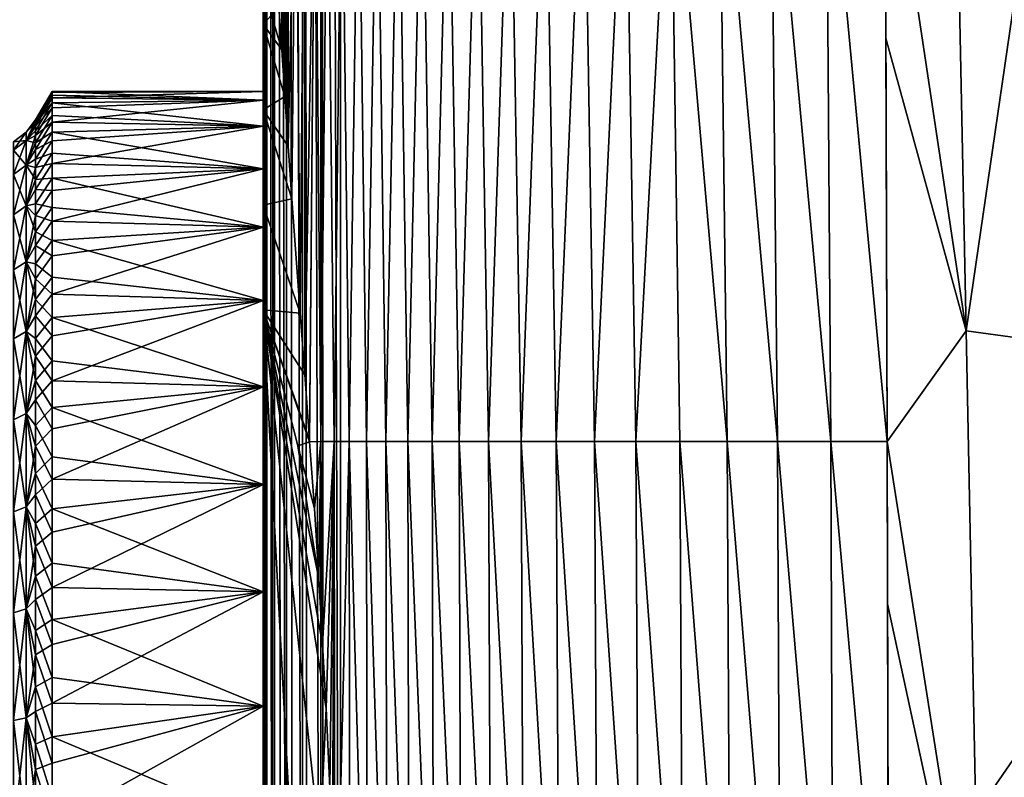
# Model space of a CAD drawing. Header units: metres. Extents: x -82 to 67, y -109 to 109.
# Tile 55 of 216: x -31 to -18, y -74 to -64. Entities that reach past the tile are written whole.
import ezdxf

# ---------------------------------------------------------------- set-up
doc = ezdxf.new("R2010")
doc.units = ezdxf.units.M
doc.layers.add('solid_21_382_010_XXX', color=7, linetype='CONTINUOUS')

msp = doc.modelspace()

# ---------------------------------------------------------------- linework, layer by layer
at = {"layer": 'solid_21_382_010_XXX'}
for points in [[(-27.759426, -86.85862, -23.413204), (-27.785965, -1.536012, -23.643032), (-27.786036, -9.794676, -23.643013)], [(-27.751268, -1.536012, -23.384115), (-27.785965, -1.536012, -23.643032), (-27.759426, -86.85862, -23.413204)], [(-27.751268, -1.536012, -23.384115), (-27.759426, -86.85862, -23.413204), (-27.751797, -86.85862, -23.383219)], [(-27.751268, -1.536012, -23.384115), (-27.751797, -86.85862, -23.383219), (-27.68355, -86.85862, -23.202497)], [(-27.65086, -1.536012, -23.142952), (-27.751268, -1.536012, -23.384115), (-27.68355, -86.85862, -23.202497)], [(-27.65086, -1.536012, -23.142952), (-27.68355, -86.85862, -23.202497), (-27.651501, -86.85862, -23.142622)], [(-27.65086, -1.536012, -23.142952), (-27.651501, -86.85862, -23.142622), (-27.565159, -86.85862, -23.016819)], [(-27.65086, -1.536012, -23.142952), (-27.565159, -86.85862, -23.016819), (-27.492321, -86.85862, -22.935762)], [(-27.491558, -1.536013, -22.935913), (-27.65086, -1.536012, -23.142952), (-27.492321, -86.85862, -22.935762)], [(-27.491558, -1.536013, -22.935913), (-27.492321, -86.85862, -22.935762), (-27.40963, -86.85862, -22.8619)], [(-27.491558, -1.536013, -22.935913), (-27.40963, -86.85862, -22.8619), (-27.285137, -86.85862, -22.777)], [(-27.28418, -1.536014, -22.777056), (-27.491558, -1.536013, -22.935913), (-27.285137, -86.85862, -22.777)], [(-27.28418, -1.536014, -22.777056), (-27.285137, -86.85862, -22.777), (-27.223434, -86.85862, -22.744213)], [(-27.28418, -1.536014, -22.777056), (-27.223434, -86.85862, -22.744213), (-27.044317, -86.858627, -22.677187)], [(-27.042805, -1.536016, -22.677168), (-27.28418, -1.536014, -22.777056), (-27.044317, -86.858627, -22.677187)], [(-27.042805, -1.536016, -22.677168), (-27.044317, -86.858627, -22.677187), (-27.012306, -86.858627, -22.669147)], [(-27.042805, -1.536016, -22.677168), (-27.012306, -86.858627, -22.669147), (-26.784435, -86.858612, -22.642931)], [(-26.784246, -44.197315, -22.642931), (-27.042805, -1.536016, -22.677168), (-26.784435, -86.858612, -22.642931)], [(-27.759426, -86.85862, -23.413204), (-27.786036, -9.794676, -23.643013), (-27.786104, -18.04299, -23.642994)], [(-27.759426, -86.85862, -23.413204), (-27.786104, -18.04299, -23.642994), (-27.786175, -26.476608, -23.642975)], [(-27.759426, -86.85862, -23.413204), (-27.786175, -26.476608, -23.642975), (-27.786228, -32.791092, -23.642962)], [(-27.759426, -86.85862, -23.413204), (-27.786228, -32.791092, -23.642962), (-27.786245, -34.849522, -23.642956)], [(-27.759426, -86.85862, -23.413204), (-27.786245, -34.849522, -23.642956), (-27.786303, -41.435684, -23.642941)], [(-27.759426, -86.85862, -23.413204), (-27.786303, -41.435684, -23.642941), (-27.786364, -48.769363, -23.642925)], [(2.598529, -44.197315, -22.642931), (-26.784246, -44.197315, -22.642931), (-26.784435, -86.858612, -22.642931)], [(2.598529, -44.197315, -22.642931), (-26.784435, -86.858612, -22.642931), (2.598693, -86.85862, -22.642931)], [(-27.759426, -86.85862, -23.413204), (-27.786364, -48.769363, -23.642925), (-27.786434, -57.046928, -23.642906)], [(-27.800741, -69.846321, -25.128345), (-27.786434, -57.046928, -23.642906), (-27.786961, -57.755116, -26.030739)], [(-27.800741, -69.846321, -25.128345), (-27.786514, -66.66568, -23.642885), (-27.786434, -57.046928, -23.642906)], [(-27.759426, -86.85862, -23.413204), (-27.786434, -57.046928, -23.642906), (-27.786514, -66.66568, -23.642885)], [(-27.800741, -67.35321, -27.598661), (-27.786961, -57.755116, -26.030739), (-27.786999, -58.463303, -28.300358)], [(-27.800741, -69.382645, -25.357151), (-27.800741, -69.846321, -25.128345), (-27.786961, -57.755116, -26.030739)], [(-27.800741, -67.35321, -27.598661), (-27.800741, -69.382645, -25.357151), (-27.786961, -57.755116, -26.030739)], [(-27.800741, -65.501404, -29.643818), (-27.786999, -58.463303, -28.300358), (-27.786598, -59.17149, -30.455368)], [(-27.800741, -65.501404, -29.643818), (-27.800741, -67.35321, -27.598661), (-27.786999, -58.463303, -28.300358)], [(-27.800741, -63.777161, -31.548262), (-27.800741, -65.501404, -29.643818), (-27.786598, -59.17149, -30.455368)], [(-19.630938, -61.307964, -59.902649), (-18.753109, -59.164127, -60.041855), (-18.565128, -68.395668, -59.669212)], [(-17.265322, -59.464993, -60.081902), (-18.565128, -68.395668, -59.669212), (-18.753109, -59.164127, -60.041855)], [(-17.090065, -68.596245, -59.719662), (-18.565128, -68.395668, -59.669212), (-17.265322, -59.464993, -60.081902)], [(-24.980425, -61.312878, -58.222404), (-24.556828, -61.312332, -58.560719), (-24.838541, -69.851814, -57.812885)], [(-24.556828, -61.312332, -58.560719), (-24.412767, -69.851646, -58.146591), (-24.838541, -69.851814, -57.812885)], [(-24.556828, -61.312332, -58.560719), (-24.092751, -61.311783, -58.852116), (-24.412767, -69.851646, -58.146591)], [(-24.092751, -61.311783, -58.852116), (-23.949068, -69.851479, -58.436848), (-24.412767, -69.851646, -58.146591)], [(-24.092751, -61.311783, -58.852116), (-23.587147, -61.311237, -59.100513), (-23.949068, -69.851479, -58.436848)], [(-23.587147, -61.311237, -59.100513), (-23.446907, -69.851311, -58.686977), (-23.949068, -69.851479, -58.436848)], [(-23.587147, -61.311237, -59.100513), (-23.039028, -61.310692, -59.309799), (-23.446907, -69.851311, -58.686977)], [(-23.039028, -61.310692, -59.309799), (-22.905777, -69.851143, -58.900303), (-23.446907, -69.851311, -58.686977)], [(-23.039028, -61.310692, -59.309799), (-22.447403, -61.310146, -59.483864), (-22.905777, -69.851143, -58.900303)], [(-22.447403, -61.310146, -59.483864), (-22.325169, -69.850975, -59.080135), (-22.905777, -69.851143, -58.900303)], [(-22.447403, -61.310146, -59.483864), (-21.811281, -61.309601, -59.626595), (-21.704575, -69.850807, -59.229801)], [(-22.447403, -61.310146, -59.483864), (-21.704575, -69.850807, -59.229801), (-22.325169, -69.850975, -59.080135)], [(-21.811281, -61.309601, -59.626595), (-21.129818, -61.309055, -59.741791), (-21.043625, -69.850632, -59.352562)], [(-21.811281, -61.309601, -59.626595), (-21.043625, -69.850632, -59.352562), (-21.704575, -69.850807, -59.229801)], [(-21.129818, -61.309055, -59.741791), (-20.402962, -61.30851, -59.832764), (-20.342861, -69.850464, -59.45137)], [(-21.129818, -61.309055, -59.741791), (-20.342861, -69.850464, -59.45137), (-21.043625, -69.850632, -59.352562)], [(-20.402962, -61.30851, -59.832764), (-19.630938, -61.307964, -59.902649), (-19.603203, -69.850296, -59.529034)], [(-20.402962, -61.30851, -59.832764), (-19.603203, -69.850296, -59.529034), (-20.342861, -69.850464, -59.45137)], [(-19.620083, -64.549423, -59.766426), (-19.630938, -61.307964, -59.902649), (-18.565128, -68.395668, -59.669212)], [(-19.603203, -69.850296, -59.529034), (-19.630938, -61.307964, -59.902649), (-19.620083, -64.549423, -59.766426)], [(-27.556562, -64.705078, -48.684975), (-27.59239, -64.13575, -48.011631), (-27.550016, -61.319427, -48.954659)], [(-27.516293, -65.317276, -49.321655), (-27.556562, -64.705078, -48.684975), (-27.550016, -61.319427, -48.954659)], [(-27.516293, -65.317276, -49.321655), (-27.550016, -61.319427, -48.954659), (-27.470064, -61.318882, -50.188332)], [(-27.47155, -65.970985, -49.91954), (-27.516293, -65.317276, -49.321655), (-27.470064, -61.318882, -50.188332)], [(-27.47155, -65.970985, -49.91954), (-27.470064, -61.318882, -50.188332), (-27.372503, -61.318336, -51.324055)], [(-27.42247, -66.664589, -50.476501), (-27.47155, -65.970985, -49.91954), (-27.372503, -61.318336, -51.324055)], [(-27.312693, -68.166687, -51.461151), (-27.42247, -66.664589, -50.476501), (-27.372503, -61.318336, -51.324055)], [(-27.312693, -68.166687, -51.461151), (-27.372503, -61.318336, -51.324055), (-27.255344, -61.317791, -52.365852)], [(-27.253014, -68.977142, -51.888012), (-27.312693, -68.166687, -51.461151), (-27.255344, -61.317791, -52.365852)], [(-27.253014, -68.977142, -51.888012), (-27.255344, -61.317791, -52.365852), (-27.116518, -61.317242, -53.31797)], [(-27.19125, -69.828682, -52.269718), (-27.253014, -68.977142, -51.888012), (-27.116518, -61.317242, -53.31797)], [(-27.19125, -69.828682, -52.269718), (-27.116518, -61.317242, -53.31797), (-27.189484, -69.85334, -52.279823)], [(-27.116518, -61.317242, -53.31797), (-27.040668, -69.853165, -53.161144), (-27.189484, -69.85334, -52.279823)], [(-27.116518, -61.317242, -53.31797), (-26.953936, -61.316696, -54.184708), (-27.040668, -69.853165, -53.161144)], [(-26.953936, -61.316696, -54.184708), (-26.867937, -69.852997, -53.96785), (-27.040668, -69.853165, -53.161144)], [(-26.953936, -61.316696, -54.184708), (-26.765505, -61.316151, -54.970375), (-26.867937, -69.852997, -53.96785)], [(-26.765505, -61.316151, -54.970375), (-26.669384, -69.852829, -54.703323), (-26.867937, -69.852997, -53.96785)], [(-26.765505, -61.316151, -54.970375), (-26.549135, -61.315605, -55.679268), (-26.669384, -69.852829, -54.703323)], [(-26.549135, -61.315605, -55.679268), (-26.443104, -69.852661, -55.37096), (-26.669384, -69.852829, -54.703323)], [(-26.549135, -61.315605, -55.679268), (-26.302752, -61.31506, -56.315697), (-26.443104, -69.852661, -55.37096)], [(-26.302752, -61.31506, -56.315697), (-26.187265, -69.852493, -55.974174), (-26.443104, -69.852661, -55.37096)], [(-26.302752, -61.31506, -56.315697), (-26.024452, -61.314514, -56.883949), (-26.187265, -69.852493, -55.974174)], [(-26.024452, -61.314514, -56.883949), (-25.900343, -69.852325, -56.516464), (-26.187265, -69.852493, -55.974174)], [(-26.024452, -61.314514, -56.883949), (-25.712475, -61.313969, -57.388298), (-25.900343, -69.852325, -56.516464)], [(-25.712475, -61.313969, -57.388298), (-25.580883, -69.852158, -57.001335), (-25.900343, -69.852325, -56.516464)], [(-25.712475, -61.313969, -57.388298), (-25.365053, -61.313423, -57.833023), (-25.580883, -69.852158, -57.001335)], [(-25.365053, -61.313423, -57.833023), (-25.227432, -69.851982, -57.432304), (-25.580883, -69.852158, -57.001335)], [(-25.365053, -61.313423, -57.833023), (-24.980425, -61.312878, -58.222404), (-25.227432, -69.851982, -57.432304)], [(-24.980425, -61.312878, -58.222404), (-24.838541, -69.851814, -57.812885), (-25.227432, -69.851982, -57.432304)], [(-27.800741, -62.77087, -43.771042), (-27.800741, -67.35321, -27.598661), (-27.800741, -65.501404, -29.643818)], [(-27.800741, -65.705704, -35.930515), (-27.800741, -67.35321, -27.598661), (-27.800741, -62.77087, -43.771042)], [(-27.800741, -62.77087, -43.771042), (-27.800741, -65.501404, -29.643818), (-27.800741, -63.777161, -31.548262)], [(-27.800741, -65.36451, -37.498943), (-27.800741, -62.77087, -43.771042), (-27.800741, -64.366249, -48.727791)], [(-27.69281, -64.250648, -48.368626), (-27.800741, -64.366249, -48.727791), (-27.800741, -62.77087, -43.771042)], [(-27.800741, -65.36451, -37.498943), (-27.800741, -65.705704, -35.930515), (-27.800741, -62.77087, -43.771042)], [(-27.69281, -64.250648, -48.368626), (-27.59239, -64.13575, -48.011631), (-27.556562, -64.705078, -48.684975)], [(-27.69281, -64.250648, -48.368626), (-27.556562, -64.705078, -48.684975), (-27.800741, -64.366249, -48.727791)], [(-27.800741, -64.366249, -48.727791), (-27.556562, -64.705078, -48.684975), (-27.516293, -65.317276, -49.321655)], [(-27.800741, -64.366249, -48.727791), (-27.516293, -65.317276, -49.321655), (-27.800741, -65.490997, -49.996059)], [(-27.800741, -66.266609, -43.77335), (-27.800741, -64.366249, -48.727791), (-27.800741, -65.490997, -49.996059)], [(-27.800741, -65.25, -39.099937), (-27.800741, -65.36451, -37.498943), (-27.800741, -64.366249, -48.727791)], [(-27.800741, -65.364502, -40.700977), (-27.800741, -65.25, -39.099937), (-27.800741, -64.366249, -48.727791)], [(-27.800741, -65.705681, -42.269405), (-27.800741, -65.364502, -40.700977), (-27.800741, -64.366249, -48.727791)], [(-27.800741, -66.266609, -43.77335), (-27.800741, -65.705681, -42.269405), (-27.800741, -64.366249, -48.727791)], [(-19.603203, -69.850296, -59.529034), (-19.620083, -64.549423, -59.766426), (-18.565128, -68.395668, -59.669212)], [(-30.789061, -65.637154, -38.535549), (-30.573997, -65.26516, -38.51622), (-30.573997, -65.252342, -39.329639)], [(-30.789061, -65.624771, -39.322227), (-30.573997, -65.252342, -39.329639), (-30.573997, -65.29834, -40.141796)], [(-30.789061, -65.624771, -39.322227), (-30.789061, -65.637154, -38.535549), (-30.573997, -65.252342, -39.329639)], [(-30.789061, -65.706367, -37.751827), (-30.573997, -65.336716, -37.705853), (-30.573997, -65.26516, -38.51622)], [(-30.789061, -65.637154, -38.535549), (-30.789061, -65.706367, -37.751827), (-30.573997, -65.26516, -38.51622)], [(-30.789061, -65.669281, -40.107738), (-30.573997, -65.29834, -40.141796), (-30.573997, -65.402931, -40.948658)], [(-30.789061, -65.669281, -40.107738), (-30.789061, -65.624771, -39.322227), (-30.573997, -65.29834, -40.141796)], [(-30.573997, -65.336716, -37.705853), (-27.800741, -65.36451, -37.498943), (-27.800741, -65.25, -39.099937)], [(-30.573997, -65.252342, -39.329639), (-27.800741, -65.25, -39.099937), (-27.800741, -65.364502, -40.700977)], [(-30.573997, -65.26516, -38.51622), (-30.573997, -65.336716, -37.705853), (-27.800741, -65.25, -39.099937)], [(-30.573997, -65.252342, -39.329639), (-30.573997, -65.26516, -38.51622), (-27.800741, -65.25, -39.099937)], [(-30.573997, -65.29834, -40.141796), (-30.573997, -65.252342, -39.329639), (-27.800741, -65.364502, -40.700977)], [(-30.573997, -65.402931, -40.948658), (-30.573997, -65.29834, -40.141796), (-27.800741, -65.364502, -40.700977)], [(-27.800741, -65.490997, -49.996059), (-27.516293, -65.317276, -49.321655), (-27.47155, -65.970985, -49.91954)], [(-30.789061, -65.706367, -37.751827), (-30.573997, -65.466644, -36.902836), (-30.573997, -65.336716, -37.705853)], [(-30.789061, -65.770454, -40.887981), (-30.573997, -65.402931, -40.948658), (-30.573997, -65.565521, -41.745689)], [(-30.789061, -65.770454, -40.887981), (-30.789061, -65.669281, -40.107738), (-30.573997, -65.402931, -40.948658)], [(-30.573997, -65.336716, -37.705853), (-30.573997, -65.466644, -36.902836), (-27.800741, -65.36451, -37.498943)], [(-30.573997, -65.402931, -40.948658), (-27.800741, -65.364502, -40.700977), (-27.800741, -65.705681, -42.269405)], [(-30.573997, -65.654297, -36.11116), (-27.800741, -65.705704, -35.930515), (-27.800741, -65.36451, -37.498943)], [(-30.573997, -65.466644, -36.902836), (-30.573997, -65.654297, -36.11116), (-27.800741, -65.36451, -37.498943)], [(-30.573997, -65.565521, -41.745689), (-30.573997, -65.402931, -40.948658), (-27.800741, -65.705681, -42.269405)], [(-30.789061, -65.832054, -36.975159), (-30.573997, -65.654297, -36.11116), (-30.573997, -65.466644, -36.902836)], [(-30.789061, -65.706367, -37.751827), (-30.789061, -65.832054, -36.975159), (-30.573997, -65.466644, -36.902836)], [(-30.789061, -65.927765, -41.658867), (-30.573997, -65.565521, -41.745689), (-30.573997, -65.785278, -42.528893)], [(-30.789061, -65.927765, -41.658867), (-30.789061, -65.770454, -40.887981), (-30.573997, -65.565521, -41.745689)], [(-30.573997, -65.785278, -42.528893), (-30.573997, -65.565521, -41.745689), (-27.800741, -65.705681, -42.269405)], [(-27.800741, -65.490997, -49.996059), (-27.47155, -65.970985, -49.91954), (-27.42247, -66.664589, -50.476501)], [(-27.800741, -65.490997, -49.996059), (-27.42247, -66.664589, -50.476501), (-27.800741, -66.747566, -51.133801)], [(-27.800741, -67.997772, -46.467133), (-27.800741, -65.490997, -49.996059), (-27.800741, -66.747566, -51.133801)], [(-27.800741, -67.035919, -45.182236), (-27.800741, -66.266609, -43.77335), (-27.800741, -65.490997, -49.996059)], [(-27.800741, -67.997772, -46.467133), (-27.800741, -67.035919, -45.182236), (-27.800741, -65.490997, -49.996059)], [(-30.915884, -65.787872, -39.100037), (-30.789061, -65.637154, -38.535549), (-30.789061, -65.624771, -39.322227)], [(-30.915884, -65.787872, -39.100037), (-30.789061, -65.624771, -39.322227), (-30.789061, -65.669281, -40.107738)], [(-30.915884, -65.896904, -37.575539), (-30.789061, -65.706367, -37.751827), (-30.789061, -65.637154, -38.535549)], [(-30.915884, -65.787872, -39.100037), (-30.915884, -65.896904, -37.575539), (-30.789061, -65.637154, -38.535549)], [(-30.915884, -65.896912, -40.624535), (-30.789061, -65.669281, -40.107738), (-30.789061, -65.770454, -40.887981)], [(-30.915884, -65.896912, -40.624535), (-30.915884, -65.787872, -39.100037), (-30.789061, -65.669281, -40.107738)], [(-30.915884, -65.896904, -37.575539), (-30.789061, -65.832054, -36.975159), (-30.789061, -65.706367, -37.751827)], [(-30.789061, -66.01355, -36.209602), (-30.573997, -65.898613, -35.335278), (-30.573997, -65.654297, -36.11116)], [(-30.789061, -65.832054, -36.975159), (-30.789061, -66.01355, -36.209602), (-30.573997, -65.654297, -36.11116)], [(-30.573997, -65.654297, -36.11116), (-30.573997, -65.898613, -35.335278), (-27.800741, -65.705704, -35.930515)], [(-30.573997, -65.785278, -42.528893), (-27.800741, -65.705681, -42.269405), (-27.800741, -66.266609, -43.77335)], [(-30.573997, -66.198364, -34.579067), (-27.800741, -66.26664, -34.426582), (-27.800741, -65.705704, -35.930515)], [(-30.573997, -65.898613, -35.335278), (-30.573997, -66.198364, -34.579067), (-27.800741, -65.705704, -35.930515)], [(-27.800741, -65.705704, -35.930515), (-27.800741, -69.382645, -25.357151), (-27.800741, -67.35321, -27.598661)], [(-27.800741, -65.705704, -35.930515), (-27.800741, -66.26664, -34.426582), (-27.800741, -69.382645, -25.357151)], [(-31.081686, -66.022942, -37.593662), (-30.915884, -65.896904, -37.575539), (-30.915884, -65.787872, -39.100037)], [(-31.081686, -65.915207, -39.100037), (-30.915884, -65.787872, -39.100037), (-30.915884, -65.896912, -40.624535)], [(-31.081686, -65.915207, -39.100037), (-31.081686, -66.022942, -37.593662), (-30.915884, -65.787872, -39.100037)], [(-30.915884, -65.896912, -40.624535), (-30.789061, -65.770454, -40.887981), (-30.789061, -65.927765, -41.658867)], [(-30.915884, -66.221779, -36.082073), (-30.789061, -66.01355, -36.209602), (-30.789061, -65.832054, -36.975159)], [(-30.915884, -65.896904, -37.575539), (-30.915884, -66.221779, -36.082073), (-30.789061, -65.832054, -36.975159)], [(-30.789061, -66.140381, -42.416367), (-30.573997, -65.785278, -42.528893), (-30.573997, -66.061111, -43.2943)], [(-30.789061, -66.140381, -42.416367), (-30.789061, -65.927765, -41.658867), (-30.573997, -65.785278, -42.528893)], [(-30.573997, -66.061111, -43.2943), (-30.573997, -65.785278, -42.528893), (-27.800741, -66.266609, -43.77335)], [(-31.081686, -66.343956, -36.11795), (-30.915884, -66.221779, -36.082073), (-30.915884, -65.896904, -37.575539)], [(-31.081686, -66.022942, -37.593662), (-31.081686, -66.343956, -36.11795), (-30.915884, -65.896904, -37.575539)], [(-31.081686, -66.022949, -40.606415), (-30.915884, -65.896912, -40.624535), (-30.915884, -66.221802, -42.117996)], [(-31.081686, -66.022949, -40.606415), (-31.081686, -65.915207, -39.100037), (-30.915884, -65.896912, -40.624535)], [(-30.915884, -66.221802, -42.117996), (-30.915884, -65.896912, -40.624535), (-30.789061, -65.927765, -41.658867)], [(-30.915884, -66.221802, -42.117996), (-30.789061, -65.927765, -41.658867), (-30.789061, -66.140381, -42.416367)], [(-30.789061, -66.249908, -35.459171), (-30.573997, -66.198364, -34.579067), (-30.573997, -65.898613, -35.335278)], [(-30.789061, -66.01355, -36.209602), (-30.789061, -66.249908, -35.459171), (-30.573997, -65.898613, -35.335278)], [(-31.081686, -66.343979, -42.082123), (-31.081686, -66.022949, -40.606415), (-30.915884, -66.221802, -42.117996)], [(-30.915884, -66.221779, -36.082073), (-30.789061, -66.249908, -35.459171), (-30.789061, -66.01355, -36.209602)], [(-30.789061, -66.407196, -43.156517), (-30.573997, -66.061111, -43.2943), (-30.573997, -66.391487, -44.037659)], [(-30.789061, -66.407196, -43.156517), (-30.789061, -66.140381, -42.416367), (-30.573997, -66.061111, -43.2943)], [(-30.573997, -66.391487, -44.037659), (-30.573997, -66.061111, -43.2943), (-27.800741, -66.266609, -43.77335)], [(-31.081686, -66.871727, -34.702942), (-30.915884, -66.755898, -34.650047), (-30.915884, -66.221779, -36.082073)], [(-31.081686, -66.343956, -36.11795), (-31.081686, -66.871727, -34.702942), (-30.915884, -66.221779, -36.082073)], [(-31.081686, -66.343979, -42.082123), (-30.915884, -66.221802, -42.117996), (-30.915884, -66.755928, -43.550022)], [(-30.915884, -66.221802, -42.117996), (-30.789061, -66.140381, -42.416367), (-30.789061, -66.407196, -43.156517)], [(-30.915884, -66.221779, -36.082073), (-30.915884, -66.755898, -34.650047), (-30.789061, -66.249908, -35.459171)], [(-30.915884, -66.755928, -43.550022), (-30.915884, -66.221802, -42.117996), (-30.789061, -66.407196, -43.156517)], [(-30.789061, -66.539894, -34.727787), (-30.573997, -66.55204, -33.846367), (-30.573997, -66.198364, -34.579067)], [(-30.789061, -66.249908, -35.459171), (-30.789061, -66.539894, -34.727787), (-30.573997, -66.198364, -34.579067)], [(-30.573997, -66.198364, -34.579067), (-30.573997, -66.55204, -33.846367), (-27.800741, -66.26664, -34.426582)], [(-31.081686, -66.871758, -43.497124), (-31.081686, -66.343979, -42.082123), (-30.915884, -66.755928, -43.550022)], [(-30.915884, -66.755898, -34.650047), (-30.789061, -66.539894, -34.727787), (-30.789061, -66.249908, -35.459171)], [(-30.573997, -66.391487, -44.037659), (-27.800741, -66.266609, -43.77335), (-27.800741, -67.035919, -45.182236)], [(-30.573997, -66.95768, -33.141254), (-27.800741, -67.035965, -33.017689), (-27.800741, -66.26664, -34.426582)], [(-30.573997, -66.55204, -33.846367), (-30.573997, -66.95768, -33.141254), (-27.800741, -66.26664, -34.426582)], [(-27.800741, -66.26664, -34.426582), (-27.800741, -67.035965, -33.017689), (-27.800741, -69.382645, -25.357151)], [(-30.915884, -66.755928, -43.550022), (-30.789061, -66.407196, -43.156517), (-30.789061, -66.726814, -43.875446)], [(-30.789061, -66.726814, -43.875446), (-30.573997, -66.391487, -44.037659), (-30.573997, -66.774765, -44.755287)], [(-30.789061, -66.726814, -43.875446), (-30.789061, -66.407196, -43.156517), (-30.573997, -66.391487, -44.037659)], [(-30.573997, -66.774765, -44.755287), (-30.573997, -66.391487, -44.037659), (-27.800741, -67.035919, -45.182236)], [(-30.915884, -66.755898, -34.650047), (-30.789061, -66.881981, -34.019279), (-30.789061, -66.539894, -34.727787)], [(-30.789061, -66.539894, -34.727787), (-30.789061, -66.881981, -34.019279), (-30.573997, -66.55204, -33.846367)], [(-30.789061, -66.881981, -34.019279), (-30.573997, -66.95768, -33.141254), (-30.573997, -66.55204, -33.846367)], [(-30.915884, -66.755928, -43.550022), (-30.789061, -66.726814, -43.875446), (-30.789061, -67.097565, -44.569389)], [(-30.789061, -67.097565, -44.569389), (-30.789061, -66.726814, -43.875446), (-30.573997, -66.774765, -44.755287)], [(-27.800741, -66.747566, -51.133801), (-27.42247, -66.664589, -50.476501), (-27.312693, -68.166687, -51.461151)], [(-27.800741, -70.952629, -24.65531), (-27.786514, -66.66568, -23.642885), (-27.800741, -69.846321, -25.128345)], [(-27.800741, -74.274574, -23.787798), (-27.786602, -77.060219, -23.64286), (-27.786514, -66.66568, -23.642885)], [(-27.800741, -74.252876, -23.79096), (-27.800741, -74.274574, -23.787798), (-27.786514, -66.66568, -23.642885)], [(-27.800741, -74.231377, -23.794138), (-27.800741, -74.252876, -23.79096), (-27.786514, -66.66568, -23.642885)], [(-27.800741, -72.5811, -24.131348), (-27.800741, -74.231377, -23.794138), (-27.786514, -66.66568, -23.642885)], [(-27.800741, -70.952629, -24.65531), (-27.800741, -72.5811, -24.131348), (-27.786514, -66.66568, -23.642885)], [(-27.759426, -86.85862, -23.413204), (-27.786514, -66.66568, -23.642885), (-27.786602, -77.060219, -23.64286)], [(-31.081686, -67.595497, -33.377449), (-30.915884, -67.488373, -33.308609), (-30.915884, -66.755898, -34.650047)], [(-31.081686, -66.871727, -34.702942), (-31.081686, -67.595497, -33.377449), (-30.915884, -66.755898, -34.650047)], [(-31.081686, -66.871758, -43.497124), (-30.915884, -66.755928, -43.550022), (-30.915884, -67.488411, -44.891457)], [(-31.081686, -67.595535, -44.822613), (-31.081686, -66.871758, -43.497124), (-30.915884, -67.488411, -44.891457)], [(-30.915884, -66.755898, -34.650047), (-30.915884, -67.488373, -33.308609), (-30.789061, -66.881981, -34.019279)], [(-30.915884, -67.488411, -44.891457), (-30.915884, -66.755928, -43.550022), (-30.789061, -67.097565, -44.569389)], [(-30.789061, -67.097565, -44.569389), (-30.573997, -66.774765, -44.755287), (-30.573997, -67.208847, -45.443264)], [(-30.573997, -67.208847, -45.443264), (-30.573997, -66.774765, -44.755287), (-27.800741, -67.035919, -45.182236)], [(-27.800741, -66.747566, -51.133801), (-27.312693, -68.166687, -51.461151), (-27.800741, -68.120979, -52.127441)], [(-27.800741, -69.132751, -47.602123), (-27.800741, -66.747566, -51.133801), (-27.800741, -68.120979, -52.127441)], [(-27.800741, -69.132751, -47.602123), (-27.800741, -67.997772, -46.467133), (-27.800741, -66.747566, -51.133801)], [(-30.915884, -67.488373, -33.308609), (-30.789061, -67.274391, -33.337349), (-30.789061, -66.881981, -34.019279)], [(-30.789061, -66.881981, -34.019279), (-30.789061, -67.274391, -33.337349), (-30.573997, -66.95768, -33.141254)], [(-30.789061, -67.274391, -33.337349), (-30.573997, -67.413269, -32.467213), (-30.573997, -66.95768, -33.141254)], [(-30.573997, -66.95768, -33.141254), (-30.573997, -67.413269, -32.467213), (-27.800741, -67.035965, -33.017689)], [(-30.915884, -67.488411, -44.891457), (-30.789061, -67.097565, -44.569389), (-30.789061, -67.517502, -45.234718)], [(-30.789061, -67.517502, -45.234718), (-30.789061, -67.097565, -44.569389), (-30.573997, -67.208847, -45.443264)], [(-30.573997, -67.208847, -45.443264), (-27.800741, -67.035919, -45.182236), (-27.800741, -67.997772, -46.467133)], [(-30.573997, -67.916321, -31.827934), (-27.800741, -67.997833, -31.7328), (-27.800741, -67.035965, -33.017689)], [(-30.573997, -67.413269, -32.467213), (-30.573997, -67.916321, -31.827934), (-27.800741, -67.035965, -33.017689)], [(-27.800741, -67.035965, -33.017689), (-27.800741, -69.846321, -25.128345), (-27.800741, -69.382645, -25.357151)], [(-27.800741, -67.035965, -33.017689), (-27.800741, -67.997833, -31.7328), (-27.800741, -69.846321, -25.128345)], [(-30.789061, -67.517502, -45.234718), (-30.573997, -67.208847, -45.443264), (-30.573997, -67.691498, -46.098053)], [(-30.573997, -67.691498, -46.098053), (-30.573997, -67.208847, -45.443264), (-27.800741, -67.997772, -46.467133)], [(-30.915884, -67.488373, -33.308609), (-30.789061, -67.715065, -32.68557), (-30.789061, -67.274391, -33.337349)], [(-30.789061, -67.274391, -33.337349), (-30.789061, -67.715065, -32.68557), (-30.573997, -67.413269, -32.467213)], [(-31.081686, -68.500534, -32.168449), (-30.915884, -68.404305, -32.085064), (-30.915884, -67.488373, -33.308609)], [(-31.081686, -67.595497, -33.377449), (-31.081686, -68.500534, -32.168449), (-30.915884, -67.488373, -33.308609)], [(-31.081686, -67.595535, -44.822613), (-30.915884, -67.488411, -44.891457), (-30.915884, -68.40435, -46.114994)], [(-30.915884, -67.488373, -33.308609), (-30.915884, -68.404305, -32.085064), (-30.789061, -67.715065, -32.68557)], [(-30.915884, -67.488411, -44.891457), (-30.789061, -67.517502, -45.234718), (-30.789061, -67.984436, -45.86795)], [(-30.915884, -68.40435, -46.114994), (-30.915884, -67.488411, -44.891457), (-30.789061, -67.984436, -45.86795)], [(-30.789061, -67.715065, -32.68557), (-30.573997, -67.916321, -31.827934), (-30.573997, -67.413269, -32.467213)], [(-30.789061, -67.984436, -45.86795), (-30.789061, -67.517502, -45.234718), (-30.573997, -67.691498, -46.098053)], [(-31.081686, -68.500587, -46.031605), (-31.081686, -67.595535, -44.822613), (-30.915884, -68.40435, -46.114994)], [(-30.915884, -68.404305, -32.085064), (-30.789061, -68.201698, -32.067345), (-30.789061, -67.715065, -32.68557)], [(-30.789061, -67.984436, -45.86795), (-30.573997, -67.691498, -46.098053), (-30.573997, -68.220314, -46.716381)], [(-30.789061, -67.715065, -32.68557), (-30.789061, -68.201698, -32.067345), (-30.573997, -67.916321, -31.827934)], [(-30.573997, -68.220314, -46.716381), (-30.573997, -67.691498, -46.098053), (-27.800741, -67.997772, -46.467133)], [(-30.915884, -68.40435, -46.114994), (-30.789061, -67.984436, -45.86795), (-30.789061, -68.495918, -46.465778)], [(-30.789061, -68.201698, -32.067345), (-30.573997, -68.464233, -31.226692), (-30.573997, -67.916321, -31.827934)], [(-30.789061, -68.495918, -46.465778), (-30.789061, -67.984436, -45.86795), (-30.573997, -68.220314, -46.716381)], [(-30.573997, -67.916321, -31.827934), (-30.573997, -68.464233, -31.226692), (-27.800741, -67.997833, -31.7328)], [(-30.573997, -68.220314, -46.716381), (-27.800741, -67.997772, -46.467133), (-27.800741, -69.132751, -47.602123)], [(-30.573997, -69.054291, -30.666504), (-27.800741, -69.132813, -30.597822), (-27.800741, -67.997833, -31.7328)], [(-30.573997, -68.464233, -31.226692), (-30.573997, -69.054291, -30.666504), (-27.800741, -67.997833, -31.7328)], [(-27.800741, -67.997833, -31.7328), (-27.800741, -70.952629, -24.65531), (-27.800741, -69.846321, -25.128345)], [(-27.800741, -67.997833, -31.7328), (-27.800741, -69.132813, -30.597822), (-27.800741, -70.952629, -24.65531)], [(-27.800741, -68.120979, -52.127441), (-27.19125, -69.828682, -52.269718), (-27.189484, -69.85334, -52.279823)], [(-27.344141, -69.906311, -52.512096), (-27.800741, -68.120979, -52.127441), (-27.189484, -69.85334, -52.279823)], [(-27.800741, -68.120979, -52.127441), (-27.067678, -71.651024, -52.888), (-27.020288, -72.517921, -53.074776)], [(-27.344141, -69.906311, -52.512096), (-27.067678, -71.651024, -52.888), (-27.800741, -68.120979, -52.127441)], [(-27.800741, -68.120979, -52.127441), (-27.020288, -72.517921, -53.074776), (-26.970734, -73.359505, -53.2561)], [(-27.800741, -68.120979, -52.127441), (-26.970734, -73.359505, -53.2561), (-27.057266, -75.141716, -53.640083)], [(-27.800741, -68.120979, -52.127441), (-27.312693, -68.166687, -51.461151), (-27.253014, -68.977142, -51.888012)], [(-27.800741, -68.120979, -52.127441), (-27.253014, -68.977142, -51.888012), (-27.19125, -69.828682, -52.269718)], [(-27.800741, -68.120979, -52.127441), (-27.057266, -75.141716, -53.640083), (-27.33415, -76.93734, -54.026955)], [(-27.800741, -68.120979, -52.127441), (-27.33415, -76.93734, -54.026955), (-27.800741, -78.771049, -54.422028)], [(-27.800741, -70.417671, -48.564022), (-27.800741, -68.120979, -52.127441), (-27.800741, -78.771049, -54.422028)], [(-27.800741, -70.417671, -48.564022), (-27.800741, -69.132751, -47.602123), (-27.800741, -68.120979, -52.127441)], [(-30.915884, -68.404305, -32.085064), (-30.789061, -68.73175, -31.485916), (-30.789061, -68.201698, -32.067345)], [(-30.789061, -68.201698, -32.067345), (-30.789061, -68.73175, -31.485916), (-30.573997, -68.464233, -31.226692)], [(-30.789061, -68.495918, -46.465778), (-30.573997, -68.220314, -46.716381), (-30.573997, -68.792313, -47.294758)], [(-30.573997, -68.792313, -47.294758), (-30.573997, -68.220314, -46.716381), (-27.800741, -69.132751, -47.602123)], [(-31.081686, -69.56842, -31.100559), (-30.915884, -69.485039, -31.004326), (-30.915884, -68.404305, -32.085064)], [(-31.081686, -68.500534, -32.168449), (-31.081686, -69.56842, -31.100559), (-30.915884, -68.404305, -32.085064)], [(-31.081686, -68.500587, -46.031605), (-30.915884, -68.40435, -46.114994), (-30.915884, -69.485092, -47.195724)], [(-30.915884, -68.404305, -32.085064), (-30.915884, -69.485039, -31.004326), (-30.789061, -68.73175, -31.485916)], [(-30.915884, -68.40435, -46.114994), (-30.789061, -68.495918, -46.465778), (-30.789061, -69.049286, -47.025082)], [(-30.915884, -69.485092, -47.195724), (-30.915884, -68.40435, -46.114994), (-30.789061, -69.049286, -47.025082)], [(-19.603203, -69.850296, -59.529034), (-18.565128, -68.395668, -59.669212), (-18.382854, -77.627205, -59.245567)], [(-17.090065, -68.596245, -59.719662), (-18.382854, -77.627205, -59.245567), (-18.565128, -68.395668, -59.669212)], [(-31.081686, -69.568481, -47.099491), (-31.081686, -68.500587, -46.031605), (-30.915884, -69.485092, -47.195724)], [(-30.789061, -68.73175, -31.485916), (-30.573997, -69.054291, -30.666504), (-30.573997, -68.464233, -31.226692)], [(-30.789061, -69.049286, -47.025082), (-30.789061, -68.495918, -46.465778), (-30.573997, -68.792313, -47.294758)], [(-16.920248, -77.727493, -59.307304), (-18.382854, -77.627205, -59.245567), (-17.090065, -68.596245, -59.719662)], [(-30.915884, -69.485039, -31.004326), (-30.789061, -69.302437, -30.944323), (-30.789061, -68.73175, -31.485916)], [(-30.789061, -68.73175, -31.485916), (-30.789061, -69.302437, -30.944323), (-30.573997, -69.054291, -30.666504)], [(-30.789061, -69.049286, -47.025082), (-30.573997, -68.792313, -47.294758), (-30.573997, -69.404625, -47.830303)], [(-30.573997, -69.404625, -47.830303), (-30.573997, -68.792313, -47.294758), (-27.800741, -69.132751, -47.602123)], [(-30.915884, -69.485092, -47.195724), (-30.789061, -69.049286, -47.025082), (-30.789061, -69.641617, -47.542904)], [(-30.789061, -69.641617, -47.542904), (-30.789061, -69.049286, -47.025082), (-30.573997, -69.404625, -47.830303)], [(-30.789061, -69.302437, -30.944323), (-30.573997, -69.683151, -30.150526), (-30.573997, -69.054291, -30.666504)], [(-30.573997, -69.054291, -30.666504), (-30.573997, -69.683151, -30.150526), (-27.800741, -69.132813, -30.597822)], [(-30.573997, -69.404625, -47.830303), (-27.800741, -69.132751, -47.602123), (-27.800741, -70.417671, -48.564022)], [(-30.573997, -70.347672, -29.681328), (-27.800741, -70.417709, -29.63595), (-27.800741, -69.132813, -30.597822)], [(-30.573997, -69.683151, -30.150526), (-30.573997, -70.347672, -29.681328), (-27.800741, -69.132813, -30.597822)], [(-27.800741, -69.132813, -30.597822), (-27.800741, -70.417709, -29.63595), (-27.800741, -70.952629, -24.65531)], [(-30.915884, -69.485039, -31.004326), (-30.789061, -69.910797, -30.445385), (-30.789061, -69.302437, -30.944323)], [(-30.789061, -69.302437, -30.944323), (-30.789061, -69.910797, -30.445385), (-30.573997, -69.683151, -30.150526)], [(-30.789061, -69.641617, -47.542904), (-30.573997, -69.404625, -47.830303), (-30.573997, -70.054115, -48.320255)], [(-30.573997, -70.054115, -48.320255), (-30.573997, -69.404625, -47.830303), (-27.800741, -70.417671, -48.564022)], [(-31.081686, -70.77742, -30.195515), (-30.915884, -70.708572, -30.088394), (-30.915884, -69.485039, -31.004326)], [(-31.081686, -69.56842, -31.100559), (-31.081686, -70.77742, -30.195515), (-30.915884, -69.485039, -31.004326)], [(-31.081686, -69.568481, -47.099491), (-30.915884, -69.485092, -47.195724), (-30.915884, -70.708641, -48.111649)], [(-31.081686, -70.777481, -48.004528), (-31.081686, -69.568481, -47.099491), (-30.915884, -70.708641, -48.111649)], [(-30.915884, -69.485039, -31.004326), (-30.915884, -70.708572, -30.088394), (-30.789061, -69.910797, -30.445385)], [(-30.915884, -69.485092, -47.195724), (-30.789061, -69.641617, -47.542904), (-30.789061, -70.269798, -48.016537)], [(-30.915884, -70.708641, -48.111649), (-30.915884, -69.485092, -47.195724), (-30.789061, -70.269798, -48.016537)], [(-30.789061, -70.269798, -48.016537), (-30.789061, -69.641617, -47.542904), (-30.573997, -70.054115, -48.320255)], [(-30.789061, -69.910797, -30.445385), (-30.573997, -70.347672, -29.681328), (-30.573997, -69.683151, -30.150526)], [(-30.915884, -70.708572, -30.088394), (-30.789061, -70.553604, -29.991741), (-30.789061, -69.910797, -30.445385)], [(-30.789061, -69.910797, -30.445385), (-30.789061, -70.553604, -29.991741), (-30.573997, -70.347672, -29.681328)], [(-27.344141, -69.906311, -52.512096), (-27.189484, -69.85334, -52.279823), (-27.127975, -70.733185, -52.608181)], [(-27.344141, -69.906311, -52.512096), (-27.127975, -70.733185, -52.608181), (-27.067678, -71.651024, -52.888)], [(-27.127975, -70.733185, -52.608181), (-27.189484, -69.85334, -52.279823), (-27.040668, -69.853165, -53.161144)], [(-27.067678, -71.651024, -52.888), (-27.127975, -70.733185, -52.608181), (-27.040668, -69.853165, -53.161144)], [(-27.020288, -72.517921, -53.074776), (-27.067678, -71.651024, -52.888), (-27.040668, -69.853165, -53.161144)], [(-27.020288, -72.517921, -53.074776), (-27.040668, -69.853165, -53.161144), (-26.867937, -69.852997, -53.96785)], [(-26.970734, -73.359505, -53.2561), (-27.020288, -72.517921, -53.074776), (-26.867937, -69.852997, -53.96785)], [(-26.924379, -74.401688, -53.3918), (-26.970734, -73.359505, -53.2561), (-26.867937, -69.852997, -53.96785)], [(-26.889294, -75.457573, -53.465431), (-26.924379, -74.401688, -53.3918), (-26.867937, -69.852997, -53.96785)], [(-26.867468, -76.519562, -53.47718), (-26.889294, -75.457573, -53.465431), (-26.867937, -69.852997, -53.96785)], [(-26.860039, -77.580391, -53.427662), (-26.867937, -69.852997, -53.96785), (-26.669384, -69.852829, -54.703323)], [(-26.860039, -77.580391, -53.427662), (-26.867468, -76.519562, -53.47718), (-26.867937, -69.852997, -53.96785)], [(-26.860039, -77.580391, -53.427662), (-26.669384, -69.852829, -54.703323), (-26.662472, -78.397552, -54.087967)], [(-26.669384, -69.852829, -54.703323), (-26.443104, -69.852661, -55.37096), (-26.432365, -78.397453, -54.76313)], [(-26.669384, -69.852829, -54.703323), (-26.432365, -78.397453, -54.76313), (-26.662472, -78.397552, -54.087967)], [(-26.443104, -69.852661, -55.37096), (-26.187265, -69.852493, -55.974174), (-26.172312, -78.397346, -55.376163)], [(-26.443104, -69.852661, -55.37096), (-26.172312, -78.397346, -55.376163), (-26.432365, -78.397453, -54.76313)], [(-26.187265, -69.852493, -55.974174), (-25.900343, -69.852325, -56.516464), (-25.880909, -78.397247, -55.930164)], [(-26.187265, -69.852493, -55.974174), (-25.880909, -78.397247, -55.930164), (-26.172312, -78.397346, -55.376163)], [(-25.900343, -69.852325, -56.516464), (-25.580883, -69.852158, -57.001335), (-25.556854, -78.397141, -56.428268)], [(-25.900343, -69.852325, -56.516464), (-25.556854, -78.397141, -56.428268), (-25.880909, -78.397247, -55.930164)], [(-25.580883, -69.852158, -57.001335), (-25.227432, -69.851982, -57.432304), (-25.198849, -78.397041, -56.873608)], [(-25.580883, -69.852158, -57.001335), (-25.198849, -78.397041, -56.873608), (-25.556854, -78.397141, -56.428268)], [(-25.227432, -69.851982, -57.432304), (-24.838541, -69.851814, -57.812885), (-24.805593, -78.396935, -57.269314)], [(-25.227432, -69.851982, -57.432304), (-24.805593, -78.396935, -57.269314), (-25.198849, -78.397041, -56.873608)], [(-24.838541, -69.851814, -57.812885), (-24.412767, -69.851646, -58.146591), (-24.375795, -78.396828, -57.61853)], [(-24.838541, -69.851814, -57.812885), (-24.375795, -78.396828, -57.61853), (-24.805593, -78.396935, -57.269314)], [(-24.412767, -69.851646, -58.146591), (-23.949068, -69.851479, -58.436848), (-23.908579, -78.396729, -57.924366)], [(-24.412767, -69.851646, -58.146591), (-23.908579, -78.396729, -57.924366), (-24.375795, -78.396828, -57.61853)], [(-23.949068, -69.851479, -58.436848), (-23.446907, -69.851311, -58.686977), (-23.403744, -78.396622, -58.189911)], [(-23.949068, -69.851479, -58.436848), (-23.403744, -78.396622, -58.189911), (-23.908579, -78.396729, -57.924366)], [(-23.446907, -69.851311, -58.686977), (-22.905777, -69.851143, -58.900303), (-22.861141, -78.396523, -58.418251)], [(-23.446907, -69.851311, -58.686977), (-22.861141, -78.396523, -58.418251), (-23.403744, -78.396622, -58.189911)], [(-22.905777, -69.851143, -58.900303), (-22.325169, -69.850975, -59.080135), (-22.280628, -78.396416, -58.612469)], [(-22.905777, -69.851143, -58.900303), (-22.280628, -78.396416, -58.612469), (-22.861141, -78.396523, -58.418251)], [(-22.325169, -69.850975, -59.080135), (-21.704575, -69.850807, -59.229801), (-21.662056, -78.396317, -58.77565)], [(-22.325169, -69.850975, -59.080135), (-21.662056, -78.396317, -58.77565), (-22.280628, -78.396416, -58.612469)], [(-21.704575, -69.850807, -59.229801), (-21.043625, -69.850632, -59.352562), (-21.005367, -78.39621, -58.910866)], [(-21.704575, -69.850807, -59.229801), (-21.005367, -78.39621, -58.910866), (-21.662056, -78.396317, -58.77565)], [(-21.043625, -69.850632, -59.352562), (-20.342861, -69.850464, -59.45137), (-20.311485, -78.396111, -59.020981)], [(-21.043625, -69.850632, -59.352562), (-20.311485, -78.396111, -59.020981), (-21.005367, -78.39621, -58.910866)], [(-20.342861, -69.850464, -59.45137), (-19.603203, -69.850296, -59.529034), (-19.581964, -78.396004, -59.108742)], [(-20.342861, -69.850464, -59.45137), (-19.581964, -78.396004, -59.108742), (-20.311485, -78.396111, -59.020981)], [(-19.597031, -71.983803, -59.428417), (-19.603203, -69.850296, -59.529034), (-18.382854, -77.627205, -59.245567)], [(-19.581964, -78.396004, -59.108742), (-19.603203, -69.850296, -59.529034), (-19.597031, -71.983803, -59.428417)], [(-30.789061, -70.269798, -48.016537), (-30.573997, -70.054115, -48.320255), (-30.573997, -70.737228, -48.761936)], [(-30.573997, -70.737228, -48.761936), (-30.573997, -70.054115, -48.320255), (-27.800741, -70.417671, -48.564022)], [(-30.915884, -70.708641, -48.111649), (-30.789061, -70.269798, -48.016537), (-30.789061, -70.930702, -48.443604)], [(-30.789061, -70.930702, -48.443604), (-30.789061, -70.269798, -48.016537), (-30.573997, -70.737228, -48.761936)], [(-30.789061, -70.553604, -29.991741), (-30.573997, -71.044449, -29.26133), (-30.573997, -70.347672, -29.681328)], [(-30.573997, -70.347672, -29.681328), (-30.573997, -71.044449, -29.26133), (-27.800741, -70.417709, -29.63595)], [(-30.573997, -70.737228, -48.761936), (-27.800741, -70.417671, -48.564022), (-27.800741, -71.826584, -49.333359)], [(-30.573997, -71.769661, -28.892826), (-27.800741, -71.826607, -28.866631), (-27.800741, -70.417709, -29.63595)], [(-30.573997, -71.044449, -29.26133), (-30.573997, -71.769661, -28.892826), (-27.800741, -70.417709, -29.63595)], [(-27.800741, -71.826584, -49.333359), (-27.800741, -70.417671, -48.564022), (-27.800741, -78.771049, -54.422028)], [(-27.800741, -70.417709, -29.63595), (-27.800741, -72.5811, -24.131348), (-27.800741, -70.952629, -24.65531)], [(-27.800741, -70.417709, -29.63595), (-27.800741, -71.826607, -28.866631), (-27.800741, -72.5811, -24.131348)], [(-30.915884, -70.708572, -30.088394), (-30.789061, -71.227493, -29.585766), (-30.789061, -70.553604, -29.991741)], [(-30.789061, -70.553604, -29.991741), (-30.789061, -71.227493, -29.585766), (-30.573997, -71.044449, -29.26133)], [(-31.081686, -72.102913, -29.471739), (-30.915884, -72.050011, -29.355911), (-30.915884, -70.708572, -30.088394)], [(-31.081686, -70.77742, -30.195515), (-31.081686, -72.102913, -29.471739), (-30.915884, -70.708572, -30.088394)], [(-31.081686, -70.777481, -48.004528), (-30.915884, -70.708641, -48.111649), (-30.915884, -72.050079, -48.84412)], [(-30.915884, -70.708572, -30.088394), (-30.915884, -72.050011, -29.355911), (-30.789061, -71.227493, -29.585766)], [(-30.915884, -70.708641, -48.111649), (-30.789061, -70.930702, -48.443604), (-30.789061, -71.620705, -48.821751)], [(-30.915884, -72.050079, -48.84412), (-30.915884, -70.708641, -48.111649), (-30.789061, -71.620705, -48.821751)], [(-30.789061, -70.930702, -48.443604), (-30.573997, -70.737228, -48.761936), (-30.573997, -71.450592, -49.153156)], [(-30.573997, -71.450592, -49.153156), (-30.573997, -70.737228, -48.761936), (-27.800741, -71.826584, -49.333359)], [(-31.081686, -72.102974, -48.728291), (-31.081686, -70.777481, -48.004528), (-30.915884, -72.050079, -48.84412)], [(-30.789061, -71.620705, -48.821751), (-30.789061, -70.930702, -48.443604), (-30.573997, -71.450592, -49.153156)], [(-30.789061, -71.227493, -29.585766), (-30.573997, -71.769661, -28.892826), (-30.573997, -71.044449, -29.26133)], [(-30.915884, -72.050011, -29.355911), (-30.789061, -71.9291, -29.229496), (-30.789061, -71.227493, -29.585766)], [(-30.789061, -71.227493, -29.585766), (-30.789061, -71.9291, -29.229496), (-30.573997, -71.769661, -28.892826)], [(-30.789061, -71.620705, -48.821751), (-30.573997, -71.450592, -49.153156), (-30.573997, -72.190224, -49.491745)], [(-30.573997, -72.190224, -49.491745), (-30.573997, -71.450592, -49.153156), (-27.800741, -71.826584, -49.333359)], [(-30.915884, -72.050079, -48.84412), (-30.789061, -71.620705, -48.821751), (-30.789061, -72.3358, -49.148853)], [(-30.789061, -72.3358, -49.148853), (-30.789061, -71.620705, -48.821751), (-30.573997, -72.190224, -49.491745)], [(-30.789061, -71.9291, -29.229496), (-30.573997, -72.519722, -28.577646), (-30.573997, -71.769661, -28.892826)], [(-30.573997, -71.769661, -28.892826), (-30.573997, -72.519722, -28.577646), (-27.800741, -71.826607, -28.866631)], [(-30.573997, -72.190224, -49.491745), (-27.800741, -71.826584, -49.333359), (-27.800741, -73.330528, -49.894299)], [(-30.573997, -73.290466, -28.317541), (-27.800741, -73.330544, -28.305698), (-27.800741, -71.826607, -28.866631)], [(-30.573997, -72.519722, -28.577646), (-30.573997, -73.290466, -28.317541), (-27.800741, -71.826607, -28.866631)], [(-27.800741, -73.330528, -49.894299), (-27.800741, -71.826584, -49.333359), (-27.800741, -78.771049, -54.422028)], [(-27.800741, -71.826607, -28.866631), (-27.800741, -74.231377, -23.794138), (-27.800741, -72.5811, -24.131348)], [(-27.800741, -71.826607, -28.866631), (-27.800741, -73.330544, -28.305698), (-27.800741, -74.231377, -23.794138)], [(-30.915884, -72.050011, -29.355911), (-30.789061, -72.654572, -28.924898), (-30.789061, -71.9291, -29.229496)], [(-30.789061, -71.9291, -29.229496), (-30.789061, -72.654572, -28.924898), (-30.573997, -72.519722, -28.577646)], [(-19.581964, -78.396004, -59.108742), (-19.597031, -71.983803, -59.428417), (-18.382854, -77.627205, -59.245567)], [(-31.081686, -73.517914, -28.94397), (-30.915884, -73.48204, -28.821793), (-30.915884, -72.050011, -29.355911)], [(-31.081686, -72.102913, -29.471739), (-31.081686, -73.517914, -28.94397), (-30.915884, -72.050011, -29.355911)], [(-31.081686, -72.102974, -48.728291), (-30.915884, -72.050079, -48.84412), (-30.915884, -73.482109, -49.378227)], [(-31.081686, -73.517982, -49.256054), (-31.081686, -72.102974, -48.728291), (-30.915884, -73.482109, -49.378227)], [(-30.915884, -72.050011, -29.355911), (-30.915884, -73.48204, -28.821793), (-30.789061, -72.654572, -28.924898)], [(-30.915884, -72.050079, -48.84412), (-30.789061, -72.3358, -49.148853), (-30.789061, -73.073242, -49.42363)], [(-30.915884, -73.482109, -49.378227), (-30.915884, -72.050079, -48.84412), (-30.789061, -73.073242, -49.42363)], [(-30.789061, -72.3358, -49.148853), (-30.573997, -72.190224, -49.491745), (-30.573997, -72.952385, -49.775997)], [(-30.573997, -72.952385, -49.775997), (-30.573997, -72.190224, -49.491745), (-27.800741, -73.330528, -49.894299)], [(-30.789061, -73.073242, -49.42363), (-30.789061, -72.3358, -49.148853), (-30.573997, -72.952385, -49.775997)], [(-30.789061, -72.654572, -28.924898), (-30.573997, -73.290466, -28.317541), (-30.573997, -72.519722, -28.577646)], [(-30.915884, -73.48204, -28.821793), (-30.789061, -73.399727, -28.673674), (-30.789061, -72.654572, -28.924898)], [(-30.789061, -72.654572, -28.924898), (-30.789061, -73.399727, -28.673674), (-30.573997, -73.290466, -28.317541)], [(-30.789061, -73.073242, -49.42363), (-30.573997, -72.952385, -49.775997), (-30.573997, -73.733261, -50.004478)], [(-30.573997, -73.733261, -50.004478), (-30.573997, -72.952385, -49.775997), (-27.800741, -73.330528, -49.894299)], [(-30.915884, -73.482109, -49.378227), (-30.789061, -73.073242, -49.42363), (-30.789061, -73.829453, -49.644581)], [(-30.789061, -73.829453, -49.644581), (-30.789061, -73.073242, -49.42363), (-30.573997, -73.733261, -50.004478)], [(-30.789061, -73.399727, -28.673674), (-30.573997, -74.077988, -28.11381), (-30.573997, -73.290466, -28.317541)], [(-30.573997, -73.290466, -28.317541), (-30.573997, -74.077988, -28.11381), (-27.800741, -73.330544, -28.305698)], [(-30.573997, -73.733261, -50.004478), (-27.800741, -73.330528, -49.894299), (-27.800741, -74.898972, -50.235493)], [(-30.573997, -74.878334, -27.967493), (-27.800741, -74.898979, -27.964504), (-27.800741, -73.330544, -28.305698)], [(-30.573997, -74.077988, -28.11381), (-30.573997, -74.878334, -27.967493), (-27.800741, -73.330544, -28.305698)], [(-27.800741, -74.898972, -50.235493), (-27.800741, -73.330528, -49.894299), (-27.800741, -78.771049, -54.422028)], [(-27.800741, -73.330544, -28.305698), (-27.800741, -74.274574, -23.787798), (-27.800741, -74.252876, -23.79096)], [(-27.800741, -73.330544, -28.305698), (-27.800741, -74.898979, -27.964504), (-27.800741, -74.274574, -23.787798)], [(-27.800741, -73.330544, -28.305698), (-27.800741, -74.252876, -23.79096), (-27.800741, -74.231377, -23.794138)], [(-30.915884, -73.48204, -28.821793), (-30.789061, -74.161667, -28.476807), (-30.789061, -73.399727, -28.673674)], [(-30.789061, -73.399727, -28.673674), (-30.789061, -74.161667, -28.476807), (-30.573997, -74.077988, -28.11381)], [(-27.057266, -75.141716, -53.640083), (-26.970734, -73.359505, -53.2561), (-26.924379, -74.401688, -53.3918)], [(-31.081686, -74.993622, -28.622948), (-30.915884, -74.975502, -28.496908), (-30.915884, -73.48204, -28.821793)], [(-31.081686, -73.517914, -28.94397), (-31.081686, -74.993622, -28.622948), (-30.915884, -73.48204, -28.821793)], [(-31.081686, -73.517982, -49.256054), (-30.915884, -73.482109, -49.378227), (-30.915884, -74.975578, -49.703102)], [(-31.081686, -74.993698, -49.577065), (-31.081686, -73.517982, -49.256054), (-30.915884, -74.975578, -49.703102)], [(-30.915884, -73.48204, -28.821793), (-30.915884, -74.975502, -28.496908), (-30.789061, -74.161667, -28.476807)], [(-30.915884, -73.482109, -49.378227), (-30.789061, -73.829453, -49.644581), (-30.789053, -74.598221, -49.809971)], [(-30.915884, -74.975578, -49.703102), (-30.915884, -73.482109, -49.378227), (-30.789053, -74.598221, -49.809971)], [(-30.789061, -73.829453, -49.644581), (-30.573997, -73.733261, -50.004478), (-30.573997, -74.52845, -50.175896)], [(-30.789053, -74.598221, -49.809971), (-30.789061, -73.829453, -49.644581), (-30.573997, -74.52845, -50.175896)], [(-30.573997, -74.52845, -50.175896), (-30.573997, -73.733261, -50.004478), (-27.800741, -74.898972, -50.235493)], [(-30.789061, -74.161667, -28.476807), (-30.573997, -74.878334, -27.967493), (-30.573997, -74.077988, -28.11381)], [(-30.915884, -74.975502, -28.496908), (-30.789061, -74.936707, -28.335423), (-30.789061, -74.161667, -28.476807)], [(-30.789061, -74.161667, -28.476807), (-30.789061, -74.936707, -28.335423), (-30.573997, -74.878334, -27.967493)]]:
    msp.add_3dface(points, dxfattribs=at)

doc.saveas('drawing.dxf')
